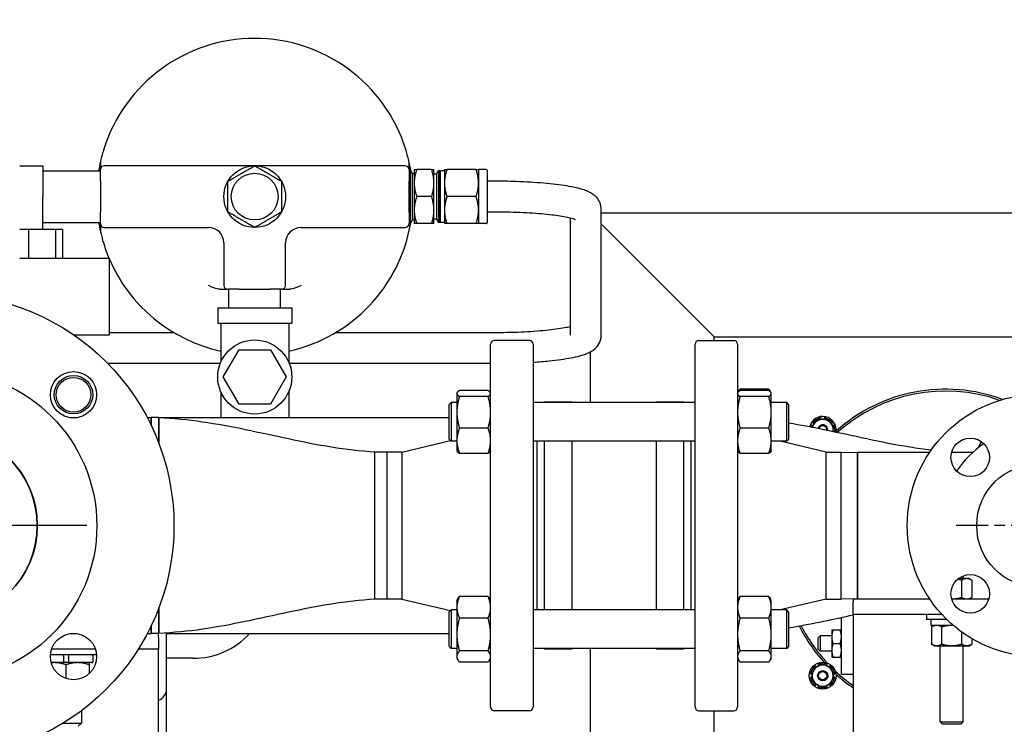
# Paper-space layout 'SHEET_3' of a CAD drawing. Header units: inches. Extents: x 3 to 360, y 8 to 227.
# Tile 14 of 117: x 72 to 88, y 101 to 113. Entities that reach past the tile are written whole.
import ezdxf

# ---------------------------------------------------------------- set-up
doc = ezdxf.new("R2010")
doc.units = ezdxf.units.IN
doc.header["$LTSCALE"] = 10.666667
doc.header["$MEASUREMENT"] = 0
doc.linetypes.add('CHAIN', pattern=[0.7087, 0.4724, -0.0591, 0.1181, -0.0591])
doc.layers.get('0').update_dxf_attribs({"lineweight": 25})
doc.layers.get('DEFPOINTS').update_dxf_attribs({"lineweight": 25})
doc.layers.add('Center Mark(ANSI)', color=7, linetype='Continuous', lineweight=25)
doc.layers.add('DIMEN', color=7, linetype='Continuous', lineweight=25)
doc.styles.get("Standard").update_dxf_attribs({"font": 'arial.ttf'})
doc.dimstyles.new('DEFAULT-ANSI', dxfattribs={"dimscale": 10.666667, "dimtxt": 0.125, "dimasz": 0.1875, "dimexe": 0.125, "dimexo": 0.0625, "dimgap": 0.031496, "dimtad": 0, "dimtih": 1, "dimtoh": 1, "dimrnd": 1e-08, "dimzin": 4, "dimdsep": 46, "dimtxsty": 'Standard', "dimblk": 'Filled-1', "dimcen": 0.09, "dimdle": 0.393701, "dimclrd": 256, "dimclre": 256, "dimclrt": 256, "dimadec": 0, "dimazin": 1, "dimtfac": 1.504, "dimtofl": 0, "dimtmove": 0, "dimatfit": 3, "dimldrblk": 'Filled-1', "dimfxl": 1, "dimtolj": 1, "dimtzin": 4, "dimlwd": 25, "dimlwe": 25, "dimarcsym": 0})

# ---------------------------------------------------------------- blocks, each defined once
blk = doc.blocks.new('Filled-1')
at = {"color": 0}
for p, q in [((0, 0), (-1, 0.25)), ((-1, 0.25), (-1, -0.25)), ((-1, 0), (0, 0)), ((-1, -0.25), (0, 0))]:
    blk.add_line(p, q, dxfattribs=at)
at = {"color": 0, "flags": 128}
blk.add_lwpolyline([(-1, -0.25), (0, 0), (-1, 0.25), (-1, -0.25)], dxfattribs=at)
at = {"color": 0}
blk.add_solid([(-1, -0.25), (0, 0), (-1, 0.25), (-1, -0.25)], dxfattribs=at)
blk = doc.blocks.new('*D63')
at = {"layer": 'DEFPOINTS', "color": 0, "linetype": 'Continuous'}
for p in [(88.309, 120.211), (52.799, 105.933), (88.309, 105.933)]:
    blk.add_point(p, dxfattribs=at)
at = {"layer": 'DIMEN', "linetype": 'Continuous', "lineweight": 25}
for p, q in [((52.799, 106.6), (52.799, 121.545)), ((88.309, 106.6), (88.309, 121.545)), ((54.799, 120.211), (69.338, 120.211)), ((86.309, 120.211), (74.251, 120.211))]:
    blk.add_line(p, q, dxfattribs=at)
at = {"layer": 'DIMEN', "linetype": 'Continuous', "lineweight": 25, "xscale": 2, "yscale": 2, "zscale": 2, "rotation": 180}
blk.add_blockref('Filled-1', (52.799, 120.211), dxfattribs=at)
at = {"layer": 'DIMEN', "linetype": 'Continuous', "lineweight": 25, "xscale": 2, "yscale": 2, "zscale": 2}
blk.add_blockref('Filled-1', (88.309, 120.211), dxfattribs=at)
at = {"layer": 'DIMEN', "linetype": 'Continuous', "lineweight": 25, "insert": (69.674, 120.893), "char_height": 1.3333, "attachment_point": 1}
blk.add_mtext('\\A1;35.51', dxfattribs=at)

psp = doc.layouts.new('SHEET_3')

# ---------------------------------------------------------------- linework, layer by layer
for p, q in [((71.804, 110.43), (72.179, 110.43)), ((72.179, 110.43), (72.179, 109.93)), ((73.112, 110.492), (73.112, 110.367)), ((75.179, 110.43), (73.174, 110.43)), ((78.049, 110.43), (76.045, 110.43)), ((78.112, 110.367), (78.112, 110.492)), ((72.179, 110.349), (73.112, 110.349)), ((73.112, 110.18), (73.112, 110.367)), ((78.112, 110.367), (78.112, 110.18)), ((78.128, 110.33), (78.112, 110.358)), ((78.128, 109.501), (78.128, 110.359)), ((78.128, 110.359), (78.135, 110.359)), ((78.135, 109.501), (78.135, 110.359)), ((78.168, 110.303), (78.135, 110.359)), ((78.168, 109.557), (78.168, 110.303)), ((78.168, 110.303), (78.196, 110.303)), ((78.196, 110.367), (78.196, 110.149)), ((78.477, 110.367), (78.236, 110.367)), ((78.516, 110.149), (78.516, 110.367)), ((78.559, 110.295), (78.516, 110.295)), ((78.559, 110.295), (78.592, 110.351)), ((78.559, 110.295), (78.559, 109.565)), ((78.592, 110.351), (78.592, 109.509)), ((78.604, 110.35), (78.592, 110.351)), ((78.604, 110.35), (78.604, 109.51)), ((78.604, 110.321), (78.621, 110.35)), ((78.621, 109.51), (78.621, 110.35)), ((78.686, 110.348), (78.621, 110.35)), ((78.686, 110.367), (78.686, 110.149)), ((79.199, 110.367), (78.726, 110.367)), ((79.238, 110.367), (79.238, 110.149)), ((79.362, 110.367), (79.238, 110.367)), ((79.376, 110.353), (79.376, 109.507)), ((73.112, 110.18), (73.112, 109.68)), ((78.112, 109.68), (78.112, 110.18)), ((78.196, 110.149), (78.196, 109.711)), ((78.516, 109.711), (78.516, 110.149)), ((78.686, 110.149), (78.686, 109.711)), ((79.238, 110.149), (79.238, 109.711)), ((79.476, 110.18), (79.376, 110.18)), ((72.179, 109.395), (72.179, 109.93)), ((78.477, 109.93), (78.236, 109.93)), ((79.199, 109.93), (78.726, 109.93)), ((73.112, 109.492), (73.112, 109.68)), ((78.112, 109.68), (78.112, 109.492)), ((78.196, 109.711), (78.196, 109.492)), ((78.516, 109.492), (78.516, 109.711)), ((78.686, 109.711), (78.686, 109.492)), ((79.238, 109.711), (79.238, 109.492)), ((79.476, 109.68), (79.376, 109.68)), ((81.226, 107.685), (81.226, 109.723)), ((105.054, 109.66), (81.226, 109.66)), ((72.179, 109.511), (73.112, 109.511)), ((73.112, 109.492), (73.112, 109.367)), ((73.174, 109.43), (74.862, 109.43)), ((76.362, 109.43), (78.049, 109.43)), ((78.128, 109.53), (78.112, 109.501)), ((78.128, 109.501), (78.135, 109.501)), ((78.168, 109.557), (78.135, 109.501)), ((78.168, 109.557), (78.196, 109.557)), ((78.477, 109.492), (78.236, 109.492)), ((78.559, 109.565), (78.516, 109.565)), ((78.559, 109.565), (78.592, 109.509)), ((78.604, 109.51), (78.592, 109.509)), ((78.604, 109.539), (78.621, 109.51)), ((78.686, 109.512), (78.621, 109.51)), ((79.199, 109.492), (78.726, 109.492)), ((79.362, 109.492), (79.238, 109.492)), ((80.726, 107.685), (80.726, 109.581)), ((81.226, 109.488), (81.304, 109.41)), ((81.304, 109.41), (81.226, 109.488)), ((71.949, 109.395), (71.804, 109.395)), ((71.949, 109.395), (71.949, 108.93)), ((72.384, 109.395), (71.949, 109.395)), ((72.384, 109.395), (72.384, 108.93)), ((72.5, 109.395), (72.384, 109.395)), ((72.5, 109.395), (72.5, 108.93)), ((82.804, 107.91), (81.304, 109.41)), ((81.304, 109.41), (82.804, 107.91)), ((75.112, 109.18), (75.112, 108.492)), ((76.112, 108.492), (76.112, 109.18)), ((71.804, 108.93), (73.254, 108.93)), ((73.254, 108.93), (73.254, 107.69)), ((75.049, 108.43), (75.174, 108.43)), ((75.362, 108.43), (75.174, 108.43)), ((75.193, 108.128), (75.193, 108.43)), ((75.362, 108.43), (75.862, 108.43)), ((76.049, 108.43), (75.862, 108.43)), ((76.03, 108.128), (76.03, 108.43)), ((76.049, 108.43), (76.174, 108.43)), ((75.012, 108.128), (76.212, 108.128)), ((75.012, 108.128), (75.012, 107.878)), ((76.212, 108.128), (76.212, 107.878)), ((75.012, 107.878), (76.212, 107.878)), ((75.062, 107.878), (75.062, 107.247)), ((76.162, 107.878), (76.162, 107.247)), ((82.804, 107.91), (83.054, 107.66)), ((83.054, 107.66), (82.804, 107.91)), ((72.679, 107.69), (73.254, 107.69)), ((73.254, 107.729), (74.299, 107.729)), ((76.924, 107.729), (79.476, 107.729)), ((79.434, 101.662), (79.434, 107.537)), ((80.059, 107.6), (79.497, 107.6)), ((80.122, 107.537), (80.122, 101.662)), ((82.747, 101.662), (82.747, 107.537)), ((82.809, 107.6), (83.372, 107.6)), ((83.054, 107.6), (83.054, 107.66)), ((83.054, 107.66), (103.054, 107.66)), ((83.434, 107.537), (83.434, 101.662)), ((75.103, 107.008), (75.358, 107.448)), ((75.358, 107.448), (75.866, 107.448)), ((75.866, 107.448), (76.12, 107.008)), ((81.054, 106.592), (81.054, 107.417)), ((73.228, 107.229), (75.054, 107.229)), ((76.169, 107.229), (79.434, 107.229)), ((75.358, 106.568), (75.103, 107.008)), ((76.12, 107.008), (75.866, 106.568)), ((75.062, 106.768), (75.062, 106.35)), ((76.162, 106.768), (76.162, 106.35)), ((78.887, 106.748), (78.892, 106.756)), ((78.887, 106.748), (78.887, 106.74)), ((78.887, 106.74), (78.887, 106.436)), ((79.392, 106.789), (78.929, 106.789)), ((79.434, 106.748), (79.43, 106.756)), ((83.434, 106.748), (83.439, 106.756)), ((83.439, 106.756), (83.451, 106.777)), ((83.939, 106.812), (83.476, 106.812)), ((83.939, 106.789), (83.476, 106.789)), ((83.977, 106.756), (83.965, 106.777)), ((83.981, 106.748), (83.977, 106.756)), ((83.981, 106.74), (83.981, 106.748)), ((83.981, 106.436), (83.981, 106.74)), ((75.866, 106.568), (75.358, 106.568)), ((78.762, 106.561), (78.794, 106.592)), ((78.762, 105.998), (78.762, 106.561)), ((78.794, 106.592), (78.794, 105.967)), ((78.887, 106.592), (78.794, 106.592)), ((79.392, 106.691), (78.929, 106.691)), ((82.747, 106.592), (80.122, 106.592)), ((80.309, 106.592), (80.309, 106.6)), ((80.747, 106.6), (80.309, 106.6)), ((80.747, 106.6), (80.747, 106.592)), ((82.122, 106.592), (82.122, 106.6)), ((82.559, 106.6), (82.122, 106.6)), ((82.559, 106.6), (82.559, 106.592)), ((83.939, 106.691), (83.476, 106.691)), ((84.231, 106.592), (83.981, 106.592)), ((84.231, 105.967), (84.231, 106.592)), ((84.262, 106.561), (84.231, 106.592)), ((84.262, 106.561), (84.262, 105.998)), ((78.887, 106.436), (78.887, 105.975)), ((83.981, 105.975), (83.981, 106.436)), ((72.623, 106.35), (72.728, 106.35)), ((73.871, 106.35), (73.934, 106.35)), ((73.934, 106.35), (73.934, 106.224)), ((73.934, 106.224), (73.934, 106.35)), ((74.059, 106.35), (73.934, 106.35)), ((74.059, 106.35), (78.762, 106.35)), ((74.059, 105.933), (74.059, 106.35)), ((74.059, 106.35), (74.059, 105.933)), ((84.656, 106.269), (84.675, 106.254)), ((84.702, 106.3), (84.695, 106.308)), ((84.736, 106.332), (84.74, 106.322)), ((84.794, 106.322), (84.79, 106.347)), ((84.838, 106.347), (84.834, 106.322)), ((84.887, 106.322), (84.891, 106.332)), ((84.933, 106.308), (84.926, 106.3)), ((84.953, 106.254), (84.972, 106.269)), ((79.392, 106.181), (78.929, 106.181)), ((83.939, 106.181), (83.476, 106.181)), ((84.655, 106.219), (84.632, 106.228)), ((84.996, 106.228), (84.973, 106.219)), ((84.999, 106.173), (85.01, 106.174)), ((85.01, 106.126), (84.999, 106.128)), ((77.997, 105.79), (78.784, 105.977)), ((78.762, 105.998), (78.794, 105.967)), ((78.887, 105.967), (78.794, 105.967)), ((78.887, 105.975), (78.887, 105.811)), ((82.747, 105.967), (80.122, 105.967)), ((80.184, 105.967), (80.184, 103.233)), ((80.309, 103.233), (80.309, 105.967)), ((80.747, 105.967), (80.747, 103.233)), ((82.122, 103.233), (82.122, 105.967)), ((82.559, 105.967), (82.559, 103.233)), ((82.684, 103.233), (82.684, 105.967)), ((83.981, 105.811), (83.981, 105.975)), ((84.231, 105.967), (83.981, 105.967)), ((84.872, 105.79), (84.127, 105.967)), ((84.262, 105.998), (84.231, 105.967)), ((77.559, 103.41), (77.559, 105.79)), ((77.559, 103.41), (77.559, 105.79)), ((77.755, 105.79), (77.559, 105.79)), ((77.755, 105.79), (77.755, 103.41)), ((77.997, 105.79), (77.755, 105.79)), ((77.755, 105.79), (77.755, 103.41)), ((77.997, 105.79), (77.997, 103.41)), ((78.887, 105.811), (78.892, 105.803)), ((79.392, 105.769), (78.929, 105.769)), ((79.434, 105.811), (79.43, 105.803)), ((83.434, 105.811), (83.439, 105.803)), ((83.939, 105.769), (83.476, 105.769)), ((83.981, 105.811), (83.977, 105.803)), ((84.872, 103.41), (84.872, 105.79)), ((84.872, 105.79), (85.113, 105.79)), ((85.113, 103.41), (85.113, 105.79)), ((85.113, 103.41), (85.113, 105.79)), ((85.113, 105.79), (85.379, 105.787)), ((86.547, 105.787), (85.379, 105.787)), ((87.246, 105.787), (86.903, 105.787)), ((86.929, 105.787), (86.929, 105.79)), ((86.929, 105.787), (86.929, 105.79)), ((86.929, 105.79), (87.124, 105.787)), ((87.147, 103.741), (87.011, 103.741)), ((87.065, 103.715), (87.065, 103.438)), ((87.091, 103.741), (87.091, 103.786)), ((87.184, 103.741), (87.147, 103.741)), ((87.184, 103.741), (87.228, 103.715)), ((87.228, 103.715), (87.228, 103.438)), ((77.755, 103.41), (77.559, 103.41)), ((77.997, 103.41), (77.755, 103.41)), ((77.997, 103.41), (78.784, 103.223)), ((78.887, 103.389), (78.904, 103.418)), ((78.887, 103.389), (78.887, 103.277)), ((79.392, 103.453), (78.929, 103.453)), ((79.434, 103.389), (79.418, 103.418)), ((83.434, 103.389), (83.451, 103.418)), ((83.939, 103.453), (83.476, 103.453)), ((83.981, 103.389), (83.965, 103.418)), ((83.981, 103.277), (83.981, 103.389)), ((84.872, 103.41), (84.127, 103.233)), ((84.872, 103.41), (85.113, 103.41)), ((85.309, 103.412), (85.113, 103.41)), ((85.309, 103.412), (85.309, 103.352)), ((85.309, 103.412), (86.547, 103.412)), ((86.903, 103.412), (87.506, 103.412)), ((87.184, 103.412), (87.228, 103.438)), ((74.059, 102.85), (74.059, 103.267)), ((74.059, 103.267), (74.059, 102.85)), ((78.762, 103.202), (78.794, 103.233)), ((78.794, 103.233), (78.794, 102.608)), ((78.887, 103.233), (78.794, 103.233)), ((78.887, 103.277), (78.887, 102.835)), ((82.747, 103.233), (80.122, 103.233)), ((83.981, 102.835), (83.981, 103.277)), ((84.231, 103.233), (83.981, 103.233)), ((84.231, 102.608), (84.231, 103.233)), ((84.262, 103.202), (84.231, 103.233)), ((85.309, 103.162), (85.309, 103.352)), ((78.762, 102.639), (78.762, 103.202)), ((79.392, 103.102), (78.929, 103.102)), ((83.939, 103.102), (83.476, 103.102)), ((84.262, 103.202), (84.262, 102.639)), ((85.117, 102.19), (85.117, 103.107)), ((86.744, 103.162), (85.309, 103.162)), ((85.309, 103.162), (85.309, 102.912)), ((86.497, 103.162), (86.497, 103.077)), ((86.827, 103.077), (86.497, 103.077)), ((86.563, 103.066), (86.563, 102.995)), ((73.934, 102.976), (73.934, 102.85)), ((73.934, 102.85), (73.934, 102.976)), ((84.961, 102.909), (84.961, 102.799)), ((84.98, 102.909), (85.097, 102.909)), ((85.309, 102.912), (85.309, 100.602)), ((86.93, 102.983), (86.575, 102.983)), ((86.622, 102.983), (86.578, 102.958)), ((86.578, 102.958), (86.578, 102.68)), ((86.741, 102.958), (86.741, 102.68)), ((72.623, 102.85), (72.728, 102.85)), ((73.871, 102.85), (73.934, 102.85)), ((74.059, 102.85), (73.934, 102.85)), ((74.054, 102.79), (74.054, 102.85)), ((74.054, 102.79), (74.054, 102.6)), ((74.183, 101.95), (74.183, 102.859)), ((74.183, 102.85), (78.762, 102.85)), ((78.887, 102.835), (78.887, 102.479)), ((83.981, 102.479), (83.981, 102.835)), ((84.742, 102.784), (84.773, 102.815)), ((84.742, 102.596), (84.742, 102.784)), ((84.773, 102.815), (84.773, 102.565)), ((84.961, 102.815), (84.773, 102.815)), ((84.961, 102.799), (84.961, 102.581)), ((87.065, 102.877), (87.065, 102.68)), ((87.228, 102.771), (87.228, 102.68)), ((73.03, 102.6), (72.321, 102.6)), ((74.054, 102.6), (73.726, 102.6)), ((74.054, 102.35), (74.054, 102.6)), ((78.762, 102.639), (78.794, 102.608)), ((78.887, 102.608), (78.794, 102.608)), ((82.747, 102.608), (80.122, 102.608)), ((80.309, 102.6), (80.309, 102.608)), ((80.747, 102.6), (80.309, 102.6)), ((80.747, 102.608), (80.747, 102.6)), ((81.054, 85.648), (81.054, 102.608)), ((82.122, 102.6), (82.122, 102.608)), ((82.559, 102.6), (82.122, 102.6)), ((82.559, 102.608), (82.559, 102.6)), ((84.231, 102.608), (83.981, 102.608)), ((84.262, 102.639), (84.231, 102.608)), ((84.742, 102.596), (84.773, 102.565)), ((84.961, 102.581), (84.961, 102.471)), ((84.98, 102.69), (85.097, 102.69)), ((86.622, 102.655), (86.578, 102.68)), ((86.622, 102.655), (86.659, 102.655)), ((86.659, 102.655), (86.903, 102.655)), ((86.716, 101.419), (86.716, 102.655)), ((86.903, 102.655), (87.147, 102.655)), ((87.091, 101.419), (87.091, 102.655)), ((87.147, 102.655), (87.184, 102.655)), ((87.184, 102.655), (87.228, 102.68)), ((73.05, 102.505), (72.302, 102.505)), ((72.512, 102.491), (72.512, 102.394)), ((72.597, 102.491), (72.597, 102.394)), ((72.989, 102.491), (72.989, 102.394)), ((74.612, 102.45), (74.183, 102.45)), ((78.887, 102.479), (78.887, 102.452)), ((78.887, 102.452), (78.904, 102.423)), ((79.392, 102.569), (78.929, 102.569)), ((79.434, 102.452), (79.418, 102.423)), ((83.434, 102.452), (83.451, 102.423)), ((83.939, 102.569), (83.476, 102.569)), ((83.981, 102.452), (83.965, 102.423)), ((83.981, 102.452), (83.981, 102.479)), ((84.961, 102.565), (84.773, 102.565)), ((84.98, 102.471), (85.097, 102.471)), ((72.512, 102.38), (72.314, 102.38)), ((72.597, 102.38), (72.512, 102.38)), ((72.554, 102.346), (72.554, 102.124)), ((72.975, 102.38), (72.597, 102.38)), ((72.929, 102.346), (72.929, 102.202)), ((74.054, 101.04), (74.054, 102.35)), ((79.392, 102.388), (78.929, 102.388)), ((83.939, 102.388), (83.476, 102.388)), ((84.656, 102.288), (84.664, 102.281)), ((84.711, 102.308), (84.695, 102.327)), ((84.736, 102.351), (84.745, 102.328)), ((84.792, 102.355), (84.79, 102.366)), ((84.838, 102.366), (84.836, 102.355)), ((84.883, 102.328), (84.891, 102.351)), ((84.933, 102.327), (84.917, 102.308)), ((84.963, 102.281), (84.972, 102.288)), ((84.618, 102.193), (84.642, 102.189)), ((84.642, 102.15), (84.618, 102.145)), ((84.642, 102.243), (84.632, 102.247)), ((84.632, 102.092), (84.642, 102.096)), ((84.996, 102.247), (84.986, 102.243)), ((84.986, 102.189), (85.01, 102.193)), ((85.01, 102.145), (84.986, 102.15)), ((84.986, 102.096), (84.996, 102.092)), ((85.309, 102.19), (85.117, 102.19)), ((74.183, 100.95), (74.183, 101.95)), ((84.664, 102.057), (84.656, 102.05)), ((84.695, 102.012), (84.711, 102.03)), ((84.745, 102.011), (84.736, 101.987)), ((84.79, 101.973), (84.792, 101.984)), ((84.836, 101.984), (84.838, 101.973)), ((84.891, 101.987), (84.883, 102.011)), ((84.917, 102.03), (84.933, 102.012)), ((84.972, 102.05), (84.963, 102.057)), ((72.804, 101.6), (72.804, 101.4)), ((80.059, 101.6), (79.497, 101.6)), ((82.809, 101.6), (83.372, 101.6)), ((83.054, 94.454), (83.054, 101.6)), ((72.509, 101.4), (72.804, 101.4)), ((72.754, 101.35), (72.804, 101.4)), ((86.716, 101.419), (87.091, 101.419)), ((86.753, 101.381), (86.716, 101.419)), ((87.053, 101.381), (86.753, 101.381)), ((87.053, 101.381), (87.091, 101.419))]:
    psp.add_line(p, q)
for centre, radius in [((75.612, 109.93), 0.5), ((75.612, 109.93), 0.379), ((70.554, 104.6), 3.75), ((75.612, 107.008), 0.6), ((70.554, 104.6), 2.5), ((72.676, 106.721), 0.375), ((72.676, 106.721), 0.312), ((72.676, 106.721), 0.281), ((88.309, 104.6), 2.125), ((70.554, 104.6), 1.535), ((70.554, 104.6), 1.534), ((87.204, 105.705), 0.312), ((88.309, 104.6), 1), ((87.204, 103.495), 0.312), ((72.676, 102.479), 0.375), ((84.814, 102.169), 0.219), ((84.814, 102.169), 0.082), ((84.814, 102.169), 0.0664)]:
    psp.add_circle(centre, radius)
for centre, radius, start, end in [((75.612, 109.93), 2.563, 17.3889, 162.6111), ((75.612, 109.93), 2.563, 167.3196, 170.5971), ((73.174, 110.367), 0.0625, 90, 180), ((78.049, 110.367), 0.0625, 0, 90), ((75.612, 109.93), 2.563, 9.5119, 12.6804), ((79.362, 110.353), 0.0143, 0, 90), ((75.612, 109.93), 2.563, 189.4029, 192.6804), ((73.174, 109.492), 0.0625, 180, 270), ((74.862, 109.18), 0.25, 0, 90), ((76.362, 109.18), 0.25, 90, 180), ((75.612, 109.93), 2.563, 282.3941, 350.4881), ((78.049, 109.492), 0.0625, 270, 0), ((79.362, 109.507), 0.0143, 270, 0), ((75.612, 109.93), 2.563, 197.3889, 202.9697), ((75.612, 109.93), 2.563, 203.0863, 257.6059), ((75.174, 108.492), 0.0625, 180, 270), ((76.049, 108.492), 0.0625, 270, 0), ((79.497, 107.537), 0.0625, 90, 180), ((80.059, 107.537), 0.0625, 0, 90), ((82.809, 107.537), 0.0625, 90, 180), ((83.372, 107.537), 0.0625, 0, 90), ((86.804, 104.16), 2.65, 69.6054, 131.9788), ((86.804, 104.16), 2.62, 70.4864, 132.009), ((84.814, 106.15), 0.219, 349.7164, 167.0497), ((84.814, 106.15), 0.198, 126.9894, 143.0106), ((84.814, 106.15), 0.172, 90, 150), ((84.814, 106.15), 0.198, 96.9894, 113.0106), ((84.814, 106.15), 0.172, 30, 90), ((84.814, 106.15), 0.198, 66.9894, 83.0106), ((84.814, 106.15), 0.198, 36.9894, 53.0106), ((70.554, 104.6), 1.534, 0, 180), ((84.814, 106.15), 0.198, 156.9894, 166.8332), ((84.814, 106.15), 0.172, 150, 166.514), ((84.814, 106.15), 0.082, 352.6096, 164.0681), ((84.814, 106.15), 0.0664, 353.6643, 163.0084), ((84.814, 106.15), 0.172, 350.2125, 30), ((84.814, 106.15), 0.198, 6.9894, 23.0106), ((84.814, 106.15), 0.198, 349.9138, 353.0106), ((88.309, 104.6), 1.594, 123.6923, 146.3077), ((90.054, 104.6), 3, 152.9915, 155.2073), ((70.554, 104.6), 1.534, 180, 0), ((86.575, 103.066), 0.0118, 90, 180), ((86.804, 104.16), 2.65, 206.6833, 221.9788), ((86.804, 104.16), 2.62, 206.8777, 222.8969), ((86.575, 102.995), 0.0118, 180, 270), ((74.612, 103.7), 1.25, 270, 317.1564), ((72.975, 102.491), 0.0143, 0, 90), ((72.975, 102.394), 0.0143, 270, 0), ((84.814, 102.169), 0.172, 120, 180), ((84.814, 102.169), 0.198, 126.9894, 143.0106), ((84.814, 102.169), 0.172, 60, 120), ((84.814, 102.169), 0.198, 96.9894, 113.0106), ((84.814, 102.169), 0.198, 66.9894, 83.0106), ((84.814, 102.169), 0.172, 0, 60), ((84.814, 102.169), 0.198, 36.9894, 53.0106), ((84.814, 102.169), 0.198, 156.9894, 173.0106), ((84.814, 102.169), 0.198, 186.9894, 203.0106), ((84.814, 102.169), 0.172, 180, 240), ((84.814, 102.169), 0.172, 300, 0), ((84.814, 102.169), 0.198, 6.9894, 23.0106), ((84.814, 102.169), 0.198, 336.9894, 353.0106), ((86.804, 104.16), 2.62, 227.1031, 235.2072), ((86.804, 104.16), 2.65, 228.0212, 235.6566), ((73.996, 101.95), 0.187, 288.2165, 0), ((84.814, 102.169), 0.198, 216.9894, 233.0106), ((84.814, 102.169), 0.172, 240, 300), ((84.814, 102.169), 0.198, 246.9894, 263.0106), ((84.814, 102.169), 0.198, 276.9894, 293.0106), ((84.814, 102.169), 0.198, 306.9894, 323.0106), ((79.497, 101.662), 0.0625, 180, 270), ((80.059, 101.662), 0.0625, 270, 0), ((82.809, 101.662), 0.0625, 180, 270), ((83.372, 101.662), 0.0625, 270, 0)]:
    psp.add_arc(centre, radius, start, end)
for points, knots in [([(73.166, 110.696), (73.158, 110.67), (73.15, 110.643), (73.13, 110.57), (73.122, 110.538), (73.116, 110.512), (73.115, 110.507), (73.113, 110.501), (73.113, 110.499), (73.112, 110.496), (73.112, 110.495), (73.112, 110.494), (73.112, 110.493), (73.112, 110.493), (73.112, 110.492), (73.112, 110.492)], [1.5452632, 1.5452632, 1.5452632, 1.5452632, 1.7293784, 1.7293784, 1.9838017, 1.9838017, 2.0527067, 2.0527067, 2.0862889, 2.0862889, 2.1115353, 2.1115353, 2.1365819, 2.1365819, 2.1559576, 2.1559576, 2.1559576, 2.1559576]), ([(78.112, 110.492), (78.112, 110.492), (78.112, 110.492), (78.112, 110.492), (78.111, 110.493), (78.111, 110.494), (78.111, 110.495), (78.111, 110.497), (78.11, 110.498), (78.109, 110.502), (78.109, 110.504), (78.108, 110.51), (78.106, 110.515), (78.1, 110.541), (78.093, 110.571), (78.073, 110.642), (78.065, 110.67), (78.057, 110.696)], [0.8763965, 0.8763965, 0.8763965, 0.8763965, 0.8780544, 0.8780544, 0.9117369, 0.9117369, 0.9375023, 0.9375023, 0.9633132, 0.9633132, 1.0007035, 1.0007035, 1.0701301, 1.0701301, 1.3252042, 1.3252042, 1.5228119, 1.5228119, 1.5228119, 1.5228119]), ([(75.612, 110.43), (75.593, 110.43), (75.574, 110.43), (75.536, 110.43), (75.516, 110.43), (75.466, 110.43), (75.434, 110.43), (75.382, 110.43), (75.363, 110.43), (75.312, 110.43), (75.278, 110.43), (75.222, 110.43), (75.2, 110.43), (75.179, 110.43)], [-0.001127, -0.001127, -0.001127, -0.001127, 0.201587, 0.201587, 0.403176, 0.403176, 0.706193, 0.706193, 0.869171, 0.869171, 1.134762, 1.134762, 1.300757, 1.300757, 1.300757, 1.300757]), ([(76.045, 110.43), (76.023, 110.43), (76.001, 110.43), (75.945, 110.43), (75.911, 110.43), (75.86, 110.43), (75.841, 110.43), (75.789, 110.43), (75.757, 110.43), (75.707, 110.43), (75.688, 110.43), (75.649, 110.43), (75.63, 110.43), (75.612, 110.43)], [3.385626, 3.385626, 3.385626, 3.385626, 3.551621, 3.551621, 3.817212, 3.817212, 3.98019, 3.98019, 4.283207, 4.283207, 4.484796, 4.484796, 4.68751, 4.68751, 4.68751, 4.68751]), ([(81.226, 109.723), (81.226, 109.76), (81.219, 109.797), (81.193, 109.861), (81.175, 109.888), (81.133, 109.938), (81.108, 109.957), (81.038, 110.004), (80.995, 110.021), (80.869, 110.065), (80.777, 110.085), (80.558, 110.121), (80.433, 110.136), (80.157, 110.159), (80.006, 110.168), (79.728, 110.178), (79.602, 110.18), (79.476, 110.18)], [6.283185, 6.283185, 6.283185, 6.283185, 6.337887, 6.337887, 6.399243, 6.399243, 6.484747, 6.484747, 6.665569, 6.665569, 6.979728, 6.979728, 7.293887, 7.293887, 7.608046, 7.608046, 7.853982, 7.853982, 7.853982, 7.853982]), ([(80.811, 109.554), (80.811, 109.554), (80.811, 109.555), (80.807, 109.556), (80.794, 109.562), (80.746, 109.577), (80.703, 109.588), (80.578, 109.612), (80.49, 109.625), (80.278, 109.648), (80.151, 109.658), (79.875, 109.673), (79.726, 109.678), (79.542, 109.68), (79.509, 109.68), (79.476, 109.68)], [6.536892, 6.536892, 6.536892, 6.536892, 6.560343, 6.560343, 6.696029, 6.696029, 6.904978, 6.904978, 7.176581, 7.176581, 7.476788, 7.476788, 7.786764, 7.786764, 7.853982, 7.853982, 7.853982, 7.853982]), ([(73.112, 109.367), (73.112, 109.367), (73.112, 109.367), (73.112, 109.367), (73.112, 109.367), (73.112, 109.366), (73.112, 109.365), (73.113, 109.363), (73.113, 109.362), (73.114, 109.358), (73.114, 109.356), (73.116, 109.35), (73.117, 109.345), (73.123, 109.319), (73.13, 109.289), (73.15, 109.218), (73.158, 109.19), (73.166, 109.164)], [0.8763965, 0.8763965, 0.8763965, 0.8763965, 0.8780544, 0.8780544, 0.9117369, 0.9117369, 0.9375023, 0.9375023, 0.9633132, 0.9633132, 1.0007035, 1.0007035, 1.0701301, 1.0701301, 1.3252042, 1.3252042, 1.5228119, 1.5228119, 1.5228119, 1.5228119]), ([(79.476, 107.729), (79.629, 107.729), (79.782, 107.732), (80.071, 107.745), (80.207, 107.755), (80.446, 107.778), (80.549, 107.792), (80.667, 107.814), (80.699, 107.821), (80.726, 107.827)], [4.712389, 4.712389, 4.712389, 4.712389, 5.025177, 5.025177, 5.336113, 5.336113, 5.639008, 5.639008, 5.774289, 5.774289, 5.774289, 5.774289]), ([(80.122, 107.248), (80.213, 107.254), (80.301, 107.261), (80.516, 107.283), (80.634, 107.299), (80.839, 107.338), (80.923, 107.358), (81.04, 107.408), (81.078, 107.426), (81.139, 107.479), (81.156, 107.496), (81.194, 107.55), (81.215, 107.592), (81.225, 107.656), (81.226, 107.671), (81.226, 107.685)], [5.145413, 5.145413, 5.145413, 5.145413, 5.340708, 5.340708, 5.654867, 5.654867, 5.969026, 5.969026, 6.126106, 6.126106, 6.185169, 6.185169, 6.26126, 6.26126, 6.283185, 6.283185, 6.283185, 6.283185]), ([(77.559, 105.79), (77.323, 105.809), (77.088, 105.833), (76.622, 105.908), (76.39, 105.954), (75.926, 106.053), (75.695, 106.105), (75.231, 106.201), (74.999, 106.245), (74.531, 106.312), (74.295, 106.332), (74.059, 106.35)], [0, 0, 0, 0, 1.801926, 1.801926, 3.603852, 3.603852, 5.405778, 5.405778, 7.207704, 7.207704, 9.00963, 9.00963, 9.00963, 9.00963]), ([(86.571, 105.823), (86.456, 105.836), (86.34, 105.852), (85.992, 105.908), (85.76, 105.954), (85.296, 106.053), (85.065, 106.105), (84.643, 106.192), (84.453, 106.229), (84.262, 106.259)], [0.913092, 0.913092, 0.913092, 0.913092, 1.801926, 1.801926, 3.603852, 3.603852, 5.405778, 5.405778, 6.879557, 6.879557, 6.879557, 6.879557]), ([(85.379, 103.412), (85.379, 103.412), (85.379, 103.423), (85.379, 103.482), (85.378, 103.557), (85.377, 103.773), (85.377, 103.919), (85.376, 104.239), (85.376, 104.413), (85.376, 104.766), (85.376, 104.946), (85.377, 105.252), (85.377, 105.382), (85.378, 105.6), (85.378, 105.684), (85.379, 105.769), (85.379, 105.787), (85.379, 105.787), (85.379, 105.787), (85.379, 105.787), (85.379, 105.787)], [-17.412411, -17.412411, -17.412411, -17.412411, -16.781893, -16.781893, -15.58237, -15.58237, -14.308725, -14.308725, -13.088886, -13.088886, -11.834384, -11.834384, -10.717603, -10.717603, -9.538954, -9.538954, -8.707225, -8.707225, -8.707225, -8.704808, -8.704808, -8.704808, -8.704808]), ([(85.379, 105.787), (85.379, 105.787), (85.379, 105.787), (85.379, 105.787), (85.379, 105.787), (85.379, 105.769), (85.378, 105.684), (85.378, 105.6), (85.377, 105.382), (85.377, 105.252), (85.376, 104.946), (85.376, 104.766), (85.376, 104.413), (85.376, 104.239), (85.377, 103.919), (85.377, 103.773), (85.378, 103.557), (85.379, 103.482), (85.379, 103.423), (85.379, 103.412), (85.379, 103.412)], [8.704808, 8.704808, 8.704808, 8.704808, 8.707225, 8.707225, 8.707225, 9.538954, 9.538954, 10.717603, 10.717603, 11.834384, 11.834384, 13.088886, 13.088886, 14.308725, 14.308725, 15.58237, 15.58237, 16.781893, 16.781893, 17.41445, 17.41445, 17.41445, 17.41445]), ([(77.559, 103.41), (77.323, 103.391), (77.088, 103.367), (76.622, 103.292), (76.39, 103.246), (75.926, 103.147), (75.695, 103.095), (75.231, 102.999), (74.999, 102.955), (74.531, 102.887), (74.295, 102.868), (74.059, 102.85)], [0, 0, 0, 0, 1.801926, 1.801926, 3.603852, 3.603852, 5.405778, 5.405778, 7.207704, 7.207704, 9.00963, 9.00963, 9.00963, 9.00963]), ([(85.309, 103.149), (85.151, 103.115), (84.992, 103.08), (84.643, 103.008), (84.453, 102.971), (84.262, 102.94)], [4.170664, 4.170664, 4.170664, 4.170664, 5.405778, 5.405778, 6.879557, 6.879557, 6.879557, 6.879557]), ([(72.512, 102.491), (72.512, 102.492), (72.512, 102.495), (72.512, 102.498), (72.512, 102.5), (72.512, 102.502), (72.512, 102.503), (72.512, 102.505), (72.512, 102.505), (72.512, 102.505)], [0.21497365, 0.21497365, 0.21497365, 0.21497365, 0.22835326, 0.22835326, 0.2417662, 0.2417662, 0.255221, 0.255221, 0.26871299, 0.26871299, 0.26871299, 0.26871299]), ([(72.597, 102.505), (72.597, 102.505), (72.597, 102.505), (72.597, 102.503), (72.597, 102.502), (72.597, 102.5), (72.597, 102.498), (72.597, 102.495), (72.597, 102.492), (72.597, 102.491)], [0.1612343, 0.1612343, 0.1612343, 0.1612343, 0.17472629, 0.17472629, 0.18818109, 0.18818109, 0.20159403, 0.20159403, 0.21497365, 0.21497365, 0.21497365, 0.21497365]), ([(72.512, 102.38), (72.512, 102.38), (72.512, 102.38), (72.512, 102.382), (72.512, 102.383), (72.512, 102.385), (72.512, 102.387), (72.512, 102.39), (72.512, 102.392), (72.512, 102.394)], [0.1612343, 0.1612343, 0.1612343, 0.1612343, 0.17472629, 0.17472629, 0.18818109, 0.18818109, 0.20159403, 0.20159403, 0.21497365, 0.21497365, 0.21497365, 0.21497365]), ([(72.597, 102.394), (72.597, 102.392), (72.597, 102.39), (72.597, 102.387), (72.597, 102.385), (72.597, 102.383), (72.597, 102.382), (72.597, 102.38), (72.597, 102.38), (72.597, 102.38)], [0.21497365, 0.21497365, 0.21497365, 0.21497365, 0.22835326, 0.22835326, 0.2417662, 0.2417662, 0.255221, 0.255221, 0.26871299, 0.26871299, 0.26871299, 0.26871299])]:
    psp.add_open_spline(points, degree=3, knots=knots)
for points in [[(73.174, 110.68), (73.171, 110.685), (73.169, 110.69), (73.166, 110.696)], [(78.057, 110.696), (78.054, 110.69), (78.052, 110.685), (78.049, 110.68)], [(73.166, 109.164), (73.169, 109.169), (73.171, 109.175), (73.174, 109.18)], [(75.049, 108.43), (74.986, 108.43), (74.918, 108.464), (74.862, 108.492)], [(76.362, 108.492), (76.305, 108.464), (76.237, 108.43), (76.174, 108.43)], [(86.929, 105.79), (86.921, 105.791), (86.913, 105.791), (86.904, 105.792)]]:
    psp.add_open_spline(points, degree=3)
for points, weights in [([(75.179, 110.18), (75.395, 110.305), (75.612, 110.43)], [1, 1.15470053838, 1]), ([(75.612, 110.43), (75.828, 110.305), (76.045, 110.18)], [1, 1.15470053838, 1]), ([(78.196, 110.367), (78.196, 110.367), (78.236, 110.367)], [1, 1.0379548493, 1]), ([(78.236, 110.367), (78.196, 110.25), (78.196, 110.149)], [1, 1.0379548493, 1]), ([(78.477, 110.367), (78.516, 110.367), (78.516, 110.367)], [1, 1.0379548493, 1]), ([(78.516, 110.149), (78.516, 110.25), (78.477, 110.367)], [1, 1.0379548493, 1]), ([(78.686, 110.367), (78.686, 110.367), (78.726, 110.367)], [1, 1.0379548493, 1]), ([(78.726, 110.367), (78.686, 110.25), (78.686, 110.149)], [1, 1.0379548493, 1]), ([(79.199, 110.367), (79.238, 110.367), (79.238, 110.367)], [1, 1.0379548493, 1]), ([(79.238, 110.149), (79.238, 110.25), (79.199, 110.367)], [1, 1.0379548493, 1]), ([(75.179, 109.68), (75.179, 109.93), (75.179, 110.18)], [1, 1.15470053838, 1]), ([(76.045, 110.18), (76.045, 109.93), (76.045, 109.68)], [1, 1.15470053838, 1]), ([(78.196, 110.149), (78.196, 110.047), (78.236, 109.93)], [1, 1.0379548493, 1]), ([(78.477, 109.93), (78.516, 110.047), (78.516, 110.149)], [1, 1.0379548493, 1]), ([(78.686, 110.149), (78.686, 110.047), (78.726, 109.93)], [1, 1.0379548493, 1]), ([(79.199, 109.93), (79.238, 110.047), (79.238, 110.149)], [1, 1.0379548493, 1]), ([(78.236, 109.93), (78.196, 109.813), (78.196, 109.711)], [1, 1.0379548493, 1]), ([(78.516, 109.711), (78.516, 109.813), (78.477, 109.93)], [1, 1.0379548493, 1]), ([(78.726, 109.93), (78.686, 109.813), (78.686, 109.711)], [1, 1.0379548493, 1]), ([(79.238, 109.711), (79.238, 109.813), (79.199, 109.93)], [1, 1.0379548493, 1]), ([(75.612, 109.43), (75.395, 109.555), (75.179, 109.68)], [1, 1.15470053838, 1]), ([(76.045, 109.68), (75.828, 109.555), (75.612, 109.43)], [1, 1.15470053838, 1]), ([(78.196, 109.711), (78.196, 109.61), (78.236, 109.492)], [1, 1.0379548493, 1]), ([(78.477, 109.492), (78.516, 109.61), (78.516, 109.711)], [1, 1.0379548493, 1]), ([(78.686, 109.711), (78.686, 109.61), (78.726, 109.492)], [1, 1.0379548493, 1]), ([(79.199, 109.492), (79.238, 109.61), (79.238, 109.711)], [1, 1.0379548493, 1]), ([(78.236, 109.492), (78.196, 109.492), (78.196, 109.492)], [1, 1.0379548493, 1]), ([(78.516, 109.492), (78.516, 109.492), (78.477, 109.492)], [1, 1.0379548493, 1]), ([(78.726, 109.492), (78.686, 109.492), (78.686, 109.492)], [1, 1.0379548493, 1]), ([(79.238, 109.492), (79.238, 109.492), (79.199, 109.492)], [1, 1.0379548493, 1]), ([(78.929, 106.789), (78.887, 106.763), (78.887, 106.74)], [1.10906450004, 1.0930923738, 1]), ([(78.887, 106.74), (78.887, 106.717), (78.929, 106.691)], [1, 1.0930923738, 1.10906450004]), ([(79.434, 106.74), (79.434, 106.763), (79.392, 106.789)], [1, 1.0930923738, 1.10906450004]), ([(79.392, 106.691), (79.434, 106.717), (79.434, 106.74)], [1.10906450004, 1.0930923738, 1]), ([(83.476, 106.789), (83.434, 106.763), (83.434, 106.74)], [1.10906450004, 1.0930923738, 1]), ([(83.434, 106.74), (83.434, 106.717), (83.476, 106.691)], [1, 1.0930923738, 1.10906450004]), ([(83.451, 106.777), (83.46, 106.793), (83.476, 106.812)], [1.08594679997, 1.10302287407, 1.10906450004]), ([(83.476, 106.812), (83.469, 106.796), (83.463, 106.781)], [1.10906450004, 1.10636803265, 1.10147353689]), ([(83.952, 106.781), (83.946, 106.796), (83.939, 106.812)], [1.10147353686, 1.10636803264, 1.10906450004]), ([(83.939, 106.812), (83.955, 106.793), (83.965, 106.777)], [1.10906450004, 1.10302287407, 1.08594679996]), ([(83.981, 106.74), (83.981, 106.763), (83.939, 106.789)], [1, 1.0930923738, 1.10906450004]), ([(83.939, 106.691), (83.981, 106.717), (83.981, 106.74)], [1.10906450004, 1.0930923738, 1]), ([(78.929, 106.691), (78.887, 106.554), (78.887, 106.436)], [1.10906450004, 1.0930923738, 1]), ([(79.434, 106.436), (79.434, 106.554), (79.392, 106.691)], [1, 1.0930923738, 1.10906450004]), ([(83.476, 106.691), (83.434, 106.554), (83.434, 106.436)], [1.10906450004, 1.0930923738, 1]), ([(83.981, 106.436), (83.981, 106.554), (83.939, 106.691)], [1, 1.0930923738, 1.10906450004]), ([(78.887, 106.436), (78.887, 106.318), (78.929, 106.181)], [1, 1.0930923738, 1.10906450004]), ([(79.392, 106.181), (79.434, 106.318), (79.434, 106.436)], [1.10906450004, 1.0930923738, 1]), ([(83.434, 106.436), (83.434, 106.318), (83.476, 106.181)], [1, 1.0930923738, 1.10906450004]), ([(83.939, 106.181), (83.981, 106.318), (83.981, 106.436)], [1.10906450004, 1.0930923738, 1]), ([(84.665, 106.236), (84.688, 106.276), (84.715, 106.322)], [1, 1.0930923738, 1.10906450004]), ([(84.715, 106.322), (84.768, 106.322), (84.814, 106.322)], [1.10906450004, 1.0930923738, 1]), ([(84.814, 106.322), (84.86, 106.322), (84.913, 106.322)], [1, 1.0930923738, 1.10906450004]), ([(84.913, 106.322), (84.94, 106.276), (84.963, 106.236)], [1.10906450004, 1.0930923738, 1]), ([(78.929, 106.181), (78.887, 106.071), (78.887, 105.975)], [1.10906450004, 1.0930923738, 1]), ([(79.434, 105.975), (79.434, 106.071), (79.392, 106.181)], [1, 1.0930923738, 1.10906450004]), ([(83.476, 106.181), (83.434, 106.071), (83.434, 105.975)], [1.10906450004, 1.0930923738, 1]), ([(83.981, 105.975), (83.981, 106.071), (83.939, 106.181)], [1, 1.0930923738, 1.10906450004]), ([(84.639, 106.192), (84.652, 106.215), (84.665, 106.236)], [1.07625768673, 1.04866762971, 1]), ([(84.963, 106.236), (84.986, 106.197), (85.012, 106.15)], [1, 1.0930923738, 1.10906450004]), ([(85.012, 106.15), (85.003, 106.134), (84.994, 106.119)], [1.10906450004, 1.10331957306, 1.08759737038]), ([(78.887, 105.975), (78.887, 105.88), (78.929, 105.769)], [1, 1.0930923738, 1.10906450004]), ([(79.392, 105.769), (79.434, 105.88), (79.434, 105.975)], [1.10906450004, 1.0930923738, 1]), ([(83.434, 105.975), (83.434, 105.88), (83.476, 105.769)], [1, 1.0930923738, 1.10906450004]), ([(83.939, 105.769), (83.981, 105.88), (83.981, 105.975)], [1.10906450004, 1.0930923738, 1]), ([(78.929, 105.769), (78.901, 105.787), (78.892, 105.803)], [1.10906450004, 1.09823644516, 1.0519642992]), ([(79.43, 105.803), (79.421, 105.787), (79.392, 105.769)], [1.05196429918, 1.09823644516, 1.10906450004]), ([(83.476, 105.769), (83.448, 105.787), (83.439, 105.803)], [1.10906450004, 1.09823644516, 1.0519642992]), ([(83.977, 105.803), (83.968, 105.787), (83.939, 105.769)], [1.05196429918, 1.09823644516, 1.10906450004]), ([(87.065, 103.715), (87.031, 103.725), (87, 103.731)], [1.10906450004, 1.10271858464, 1.08419871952]), ([(87.147, 103.741), (87.109, 103.741), (87.065, 103.715)], [1, 1.0930923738, 1.10906450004]), ([(87.228, 103.715), (87.184, 103.741), (87.147, 103.741)], [1.10906450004, 1.0930923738, 1]), ([(78.929, 103.453), (78.887, 103.359), (78.887, 103.277)], [1.10906450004, 1.0930923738, 1]), ([(78.904, 103.418), (78.914, 103.435), (78.929, 103.453)], [1.08594679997, 1.10302287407, 1.10906450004]), ([(79.392, 103.453), (79.408, 103.435), (79.418, 103.418)], [1.10906450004, 1.10302287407, 1.08594679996]), ([(79.434, 103.277), (79.434, 103.359), (79.392, 103.453)], [1, 1.0930923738, 1.10906450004]), ([(83.476, 103.453), (83.434, 103.359), (83.434, 103.277)], [1.10906450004, 1.0930923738, 1]), ([(83.451, 103.418), (83.46, 103.435), (83.476, 103.453)], [1.08594679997, 1.10302287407, 1.10906450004]), ([(83.939, 103.453), (83.955, 103.435), (83.965, 103.418)], [1.10906450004, 1.10302287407, 1.08594679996]), ([(83.981, 103.277), (83.981, 103.359), (83.939, 103.453)], [1, 1.0930923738, 1.10906450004]), ([(86.903, 103.412), (86.978, 103.412), (87.065, 103.438)], [1.00002511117, 1.09309452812, 1.10906450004]), ([(87.065, 103.438), (87.109, 103.412), (87.147, 103.412)], [1.10906450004, 1.0930923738, 1]), ([(87.147, 103.412), (87.184, 103.412), (87.228, 103.438)], [1, 1.0930923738, 1.10906450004]), ([(78.887, 103.277), (78.887, 103.196), (78.929, 103.102)], [1, 1.0930923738, 1.10906450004]), ([(79.392, 103.102), (79.434, 103.196), (79.434, 103.277)], [1.10906450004, 1.0930923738, 1]), ([(83.434, 103.277), (83.434, 103.196), (83.476, 103.102)], [1, 1.0930923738, 1.10906450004]), ([(83.939, 103.102), (83.981, 103.196), (83.981, 103.277)], [1.10906450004, 1.0930923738, 1]), ([(78.929, 103.102), (78.887, 102.959), (78.887, 102.835)], [1.10906450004, 1.0930923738, 1]), ([(79.434, 102.835), (79.434, 102.959), (79.392, 103.102)], [1, 1.0930923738, 1.10906450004]), ([(83.476, 103.102), (83.434, 102.959), (83.434, 102.835)], [1.10906450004, 1.0930923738, 1]), ([(83.981, 102.835), (83.981, 102.959), (83.939, 103.102)], [1, 1.0930923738, 1.10906450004]), ([(84.961, 102.909), (84.961, 102.909), (84.98, 102.909)], [1, 1.0930923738, 1.10906450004]), ([(84.98, 102.909), (84.961, 102.85), (84.961, 102.799)], [1.10906450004, 1.0930923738, 1]), ([(85.097, 102.909), (85.117, 102.909), (85.117, 102.909)], [1.10906450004, 1.0930923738, 1]), ([(85.117, 102.799), (85.117, 102.85), (85.097, 102.909)], [1, 1.0930923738, 1.10906450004]), ([(86.659, 102.983), (86.622, 102.983), (86.578, 102.958)], [1, 1.0930923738, 1.10906450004]), ([(86.741, 102.958), (86.697, 102.983), (86.659, 102.983)], [1.10906450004, 1.0930923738, 1]), ([(86.903, 102.983), (86.828, 102.983), (86.741, 102.958)], [1, 1.0930923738, 1.10906450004]), ([(86.931, 102.983), (86.917, 102.983), (86.903, 102.983)], [1.02963416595, 1.0159488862, 1]), ([(78.887, 102.835), (78.887, 102.712), (78.929, 102.569)], [1, 1.0930923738, 1.10906450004]), ([(79.392, 102.569), (79.434, 102.712), (79.434, 102.835)], [1.10906450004, 1.0930923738, 1]), ([(83.434, 102.835), (83.434, 102.712), (83.476, 102.569)], [1, 1.0930923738, 1.10906450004]), ([(83.939, 102.569), (83.981, 102.712), (83.981, 102.835)], [1.10906450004, 1.0930923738, 1]), ([(84.961, 102.799), (84.961, 102.749), (84.98, 102.69)], [1, 1.0930923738, 1.10906450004]), ([(85.097, 102.69), (85.117, 102.749), (85.117, 102.799)], [1.10906450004, 1.0930923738, 1]), ([(84.98, 102.69), (84.961, 102.631), (84.961, 102.581)], [1.10906450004, 1.0930923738, 1]), ([(84.961, 102.581), (84.961, 102.53), (84.98, 102.471)], [1, 1.0930923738, 1.10906450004]), ([(85.117, 102.581), (85.117, 102.631), (85.097, 102.69)], [1, 1.0930923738, 1.10906450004]), ([(85.097, 102.471), (85.117, 102.53), (85.117, 102.581)], [1.10906450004, 1.0930923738, 1]), ([(86.578, 102.68), (86.622, 102.655), (86.659, 102.655)], [1.10906450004, 1.0930923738, 1]), ([(86.659, 102.655), (86.697, 102.655), (86.741, 102.68)], [1, 1.0930923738, 1.10906450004]), ([(86.741, 102.68), (86.828, 102.655), (86.903, 102.655)], [1.10906450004, 1.0930923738, 1]), ([(86.903, 102.655), (86.978, 102.655), (87.065, 102.68)], [1, 1.0930923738, 1.10906450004]), ([(87.065, 102.68), (87.109, 102.655), (87.147, 102.655)], [1.10906450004, 1.0930923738, 1]), ([(87.147, 102.655), (87.184, 102.655), (87.228, 102.68)], [1, 1.0930923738, 1.10906450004]), ([(78.929, 102.569), (78.887, 102.521), (78.887, 102.479)], [1.10906450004, 1.0930923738, 1]), ([(78.887, 102.479), (78.887, 102.437), (78.929, 102.388)], [1, 1.0930923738, 1.10906450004]), ([(79.434, 102.479), (79.434, 102.521), (79.392, 102.569)], [1, 1.0930923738, 1.10906450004]), ([(79.392, 102.388), (79.434, 102.437), (79.434, 102.479)], [1.10906450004, 1.0930923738, 1]), ([(83.476, 102.569), (83.434, 102.521), (83.434, 102.479)], [1.10906450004, 1.0930923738, 1]), ([(83.434, 102.479), (83.434, 102.437), (83.476, 102.388)], [1, 1.0930923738, 1.10906450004]), ([(83.981, 102.479), (83.981, 102.521), (83.939, 102.569)], [1, 1.0930923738, 1.10906450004]), ([(83.939, 102.388), (83.981, 102.437), (83.981, 102.479)], [1.10906450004, 1.0930923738, 1]), ([(84.98, 102.471), (84.961, 102.471), (84.961, 102.471)], [1.10906450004, 1.0930923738, 1]), ([(85.117, 102.471), (85.117, 102.471), (85.097, 102.471)], [1, 1.0930923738, 1.10906450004]), ([(72.367, 102.38), (72.341, 102.38), (72.315, 102.377)], [1, 1.026038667, 1.04604371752]), ([(72.554, 102.346), (72.454, 102.38), (72.367, 102.38)], [1.10906450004, 1.0930923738, 1]), ([(72.742, 102.38), (72.655, 102.38), (72.554, 102.346)], [1, 1.0930923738, 1.10906450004]), ([(72.929, 102.346), (72.829, 102.38), (72.742, 102.38)], [1.10906450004, 1.0930923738, 1]), ([(72.929, 102.38), (72.929, 102.38), (72.929, 102.346)], [1, 1.0930923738, 1.10906450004]), ([(84.642, 102.269), (84.688, 102.295), (84.728, 102.318)], [1.10906450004, 1.0930923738, 1]), ([(84.642, 102.169), (84.642, 102.215), (84.642, 102.269)], [1, 1.0930923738, 1.10906450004]), ([(84.728, 102.318), (84.768, 102.341), (84.814, 102.368)], [1, 1.0930923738, 1.10906450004]), ([(84.814, 102.368), (84.86, 102.341), (84.9, 102.318)], [1.10906450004, 1.0930923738, 1]), ([(84.9, 102.318), (84.94, 102.295), (84.986, 102.269)], [1, 1.0930923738, 1.10906450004]), ([(84.986, 102.269), (84.986, 102.215), (84.986, 102.169)], [1.10906450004, 1.0930923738, 1]), ([(84.642, 102.07), (84.642, 102.123), (84.642, 102.169)], [1.10906450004, 1.0930923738, 1]), ([(84.986, 102.169), (84.986, 102.123), (84.986, 102.07)], [1, 1.0930923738, 1.10906450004]), ([(84.728, 102.021), (84.688, 102.044), (84.642, 102.07)], [1, 1.0930923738, 1.10906450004]), ([(84.814, 101.971), (84.768, 101.998), (84.728, 102.021)], [1.10906450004, 1.0930923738, 1]), ([(84.9, 102.021), (84.86, 101.998), (84.814, 101.971)], [1, 1.0930923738, 1.10906450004]), ([(84.986, 102.07), (84.94, 102.044), (84.9, 102.021)], [1.10906450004, 1.0930923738, 1])]:
    psp.add_rational_spline(points, weights, degree=2)
at = {"layer": 'Center Mark(ANSI)', "linetype": 'CHAIN', "ltscale": 0.243161}
psp.add_line((72.89, 104.6), (68.219, 104.6), dxfattribs=at)
at = {"layer": 'Center Mark(ANSI)', "linetype": 'CHAIN', "ltscale": 0.138781}
psp.add_line((89.643, 104.6), (86.976, 104.6), dxfattribs=at)

# ---------------------------------------------------------------- dimensions: what is measured, and where the dimension line sits
at = {"layer": 'DIMEN', "linetype": 'Continuous', "lineweight": 25}
dim = psp.add_linear_dim(base=(88.309, 120.211), p1=(52.799, 105.933), p2=(88.309, 105.933), angle=180, dimstyle='DEFAULT-ANSI', override={"dimtih": 0, "dimtoh": 0, "dimdec": 2, "dimtp": 0, "dimtm": 0, "dimtdec": 2, "dimatfit": 1}, dxfattribs=at)
dim.commit()
dim.dimension.update_dxf_attribs({"geometry": '*D63', "text_midpoint": (71.794, 120.211), "dimtype": 160})

doc.saveas('drawing.dxf')
